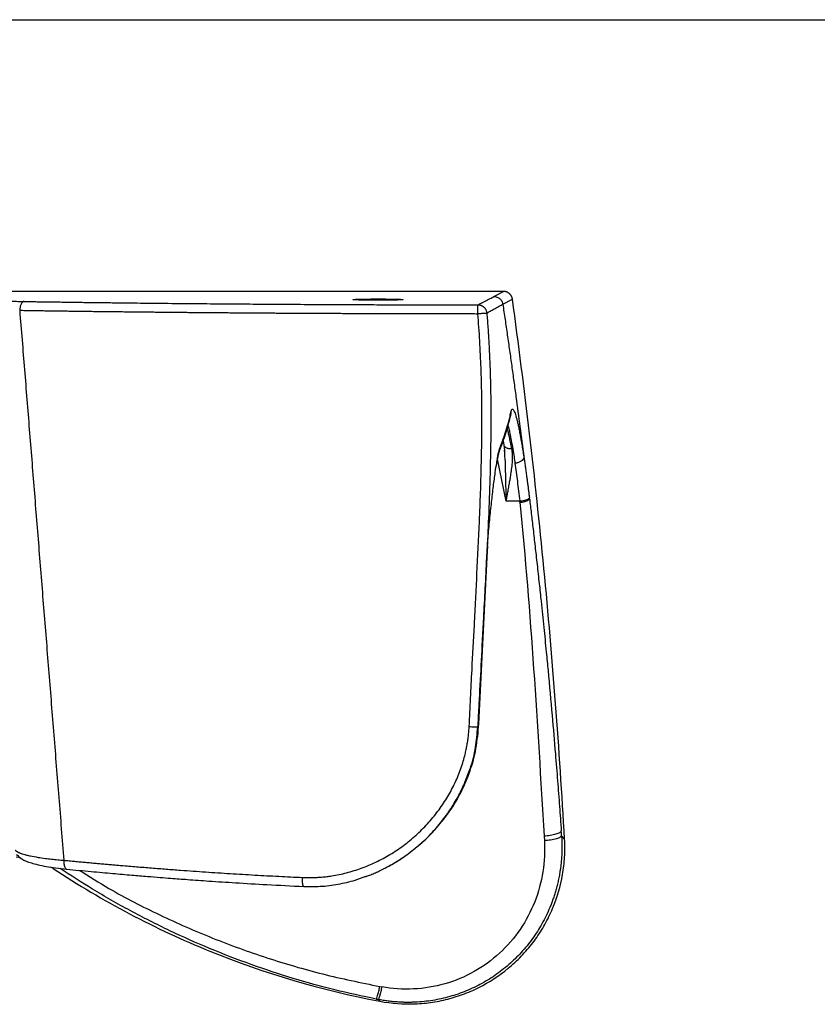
# Model space of a CAD drawing. Header units: millimetres. Extents: x 0 to 1118, y 0 to 864.
# Tile 50 of 67: x 512 to 691, y 643 to 864. Entities that reach past the tile are written whole.
import ezdxf

# ---------------------------------------------------------------- set-up
doc = ezdxf.new("R2010")
doc.units = ezdxf.units.MM

msp = doc.modelspace()

# ---------------------------------------------------------------- linework, layer by layer
at = {"color": 7, "linetype": 'Continuous'}
msp.add_line((0, 863.6), (1117.6, 863.6), dxfattribs=at)
for p, q in [((620.64, 802.72), (154.37, 802.72)), ((618.48, 801.58), (620.64, 802.72)), ((620.46, 799.85), (622.62, 800.99)), ((622.24, 775.03), (622.25, 775.06)), ((620.53, 769.27), (620.72, 768.27)), ((620.72, 768.27), (620.83, 767.13)), ((619.83, 767.33), (619.85, 767.38)), ((620.83, 767.13), (620.85, 766.89)), ((621.25, 755.73), (619.29, 765.13)), ((624.25, 755.75), (621.25, 755.73)), ((624.28, 755.51), (624.25, 755.75)), ((626.45, 756.26), (626.42, 756.5)), ((616.9, 743.2), (617.06, 745.78)), ((616.94, 743.19), (617.1, 745.74)), ((615.08, 705.79), (616.93, 743.1)), ((616.91, 743.1), (616.89, 743.11)), ((614.98, 705.8), (614.95, 705.19)), ((615.05, 705.18), (615.08, 705.79)), ((629.71, 680.76), (629.78, 679.65)), ((633.64, 680.78), (634.31, 679.99)), ((512.38, 675.82), (511.36, 675.97)), ((519.62, 673.48), (519.04, 673.76)), ((593.73, 673.36), (593.83, 673.41)), ((592.89, 647), (593.34, 646.92)), ((592.51, 644.09), (592.92, 643.7))]:
    msp.add_line(p, q)
at = {"flags": 128}
msp.add_lwpolyline([(622.29, 775.69), (622.29, 775.32), (622.23, 775.01)], dxfattribs=at)
for centre, radius, start, end in [((618.27, 768.01), 1.7, 338.3625, 4.1084), ((624.47, 758.48), 2.97, 266.2965, 311.8502)]:
    msp.add_arc(centre, radius, start, end)
for points, knots in [([(504.46, 800.84), (504.47, 800.83), (504.5, 800.83), (504.55, 800.81), (504.61, 800.8), (504.69, 800.79), (504.77, 800.78), (504.86, 800.77), (504.96, 800.76), (505.08, 800.75), (505.2, 800.74), (505.51, 800.71), (506.09, 800.68), (507.12, 800.63), (508.36, 800.58), (509.52, 800.55), (510.46, 800.52), (511.11, 800.51), (511.78, 800.5), (512.48, 800.48), (512.97, 800.47), (513.21, 800.47)], [0, 0, 0, 0, 0.025024, 0.049996, 0.07493, 0.099839, 0.124739, 0.149642, 0.174562, 0.199514, 0.224512, 0.249568, 0.37453, 0.49957, 0.62467, 0.749808, 0.799965, 0.849951, 0.899879, 0.949858, 1, 1, 1, 1]), ([(614.89, 799.72), (615.02, 799.78), (615.28, 799.92), (615.63, 800.1), (616.05, 800.31), (616.69, 800.64), (617.55, 801.09), (618.2, 801.43), (618.48, 801.58)], [0, 0, 0, 0, 0.104009, 0.225788, 0.285636, 0.451179, 0.75683, 1, 1, 1, 1]), ([(618.48, 801.58), (618.7, 801.58), (618.94, 801.54), (619.39, 801.37), (619.61, 801.25), (619.98, 800.92), (620.14, 800.72), (620.36, 800.29), (620.43, 800.06), (620.46, 799.85)], [0, 0, 0, 0, 0.25, 0.25, 0.5, 0.5, 0.75, 0.75, 1, 1, 1, 1]), ([(622.62, 800.99), (622.61, 801.04), (622.6, 801.13), (622.56, 801.27), (622.52, 801.41), (622.46, 801.54), (622.4, 801.67), (622.33, 801.8), (622.24, 801.92), (622.15, 802.03), (622.06, 802.13), (621.94, 802.24), (621.79, 802.36), (621.61, 802.47), (621.4, 802.58), (621.16, 802.66), (620.91, 802.71), (620.73, 802.72), (620.64, 802.72)], [0, 0, 0, 0, 0.048962, 0.098508, 0.148513, 0.198841, 0.249356, 0.299915, 0.350373, 0.400591, 0.450429, 0.499755, 0.569131, 0.64517, 0.727253, 0.814516, 0.905862, 1, 1, 1, 1]), ([(634.31, 679.99), (633.18, 700.23), (631.64, 720.44), (627.74, 760.79), (625.39, 780.91), (622.62, 800.99)], [0, 0, 0, 0, 0.5, 0.5, 1, 1, 1, 1]), ([(513.21, 800.47), (513.09, 800.47), (512.96, 800.42), (512.72, 800.22), (512.6, 800.07), (512.4, 799.69), (512.32, 799.46), (512.21, 798.98), (512.19, 798.73), (512.18, 798.5)], [0, 0, 0, 0, 0.25, 0.25, 0.5, 0.5, 0.75, 0.75, 1, 1, 1, 1]), ([(513.21, 800.47), (513.64, 800.46), (514.49, 800.45), (515.77, 800.43), (517.06, 800.41), (518.35, 800.39), (519.65, 800.37), (520.95, 800.36), (522.25, 800.34), (523.57, 800.32), (524.88, 800.3), (526.21, 800.28), (527.53, 800.27), (528.86, 800.25), (530.2, 800.23), (531.54, 800.22), (532.89, 800.2), (534.24, 800.18), (535.6, 800.17), (538.55, 800.13), (543.13, 800.08), (549.39, 800.02), (555.72, 799.97), (562.12, 799.92), (568.59, 799.87), (575.1, 799.83), (581.66, 799.8), (586.94, 799.78), (590.92, 799.76), (593.57, 799.75), (596.23, 799.75), (598.89, 799.74), (601.55, 799.73), (604.21, 799.73), (606.88, 799.72), (609.55, 799.72), (612.22, 799.72), (614, 799.72), (614.89, 799.72)], [0, 0, 0, 0, 0.0139023, 0.0277985, 0.0416893, 0.0555756, 0.0694581, 0.0833375, 0.0972145, 0.1110901, 0.1249648, 0.1388395, 0.1527149, 0.1665917, 0.1804708, 0.1943529, 0.2082387, 0.222129, 0.2360245, 0.249926, 0.312477, 0.3749613, 0.4374478, 0.5000054, 0.5625534, 0.6250336, 0.6875151, 0.7500669, 0.775086, 0.8000876, 0.8250762, 0.8500561, 0.8750317, 0.9000074, 0.9249877, 0.949977, 0.9749796, 1, 1, 1, 1]), ([(614.87, 797.74), (614.87, 797.98), (614.87, 798.22), (614.88, 798.7), (614.88, 798.93), (614.88, 799.12)], [0, 0, 0, 0, 0.5, 0.5, 1, 1, 1, 1]), ([(614.88, 799.12), (614.88, 799.31), (614.88, 799.47), (614.89, 799.66), (614.89, 799.71), (614.89, 799.72)], [0, 0, 0, 0, 0.5, 0.5, 1, 1, 1, 1]), ([(614.89, 799.72), (614.92, 799.72), (614.98, 799.72), (615.1, 799.71), (615.25, 799.69), (615.43, 799.65), (615.6, 799.59), (615.77, 799.52), (615.91, 799.44), (616.07, 799.34), (616.24, 799.2), (616.39, 799.05), (616.51, 798.9), (616.6, 798.77), (616.72, 798.55), (616.81, 798.31), (616.86, 798.1), (616.87, 797.99), (616.88, 797.92), (616.88, 797.89), (616.89, 797.88)], [0, 0, 0, 0, 0.0297332, 0.0599562, 0.1209177, 0.1823359, 0.2437283, 0.3052328, 0.3675915, 0.3993575, 0.4944664, 0.5887009, 0.6210761, 0.6843254, 0.747647, 0.8740954, 0.9371764, 0.9686196, 0.988479, 1, 1, 1, 1]), ([(616.89, 797.88), (616.97, 797.93), (617.17, 798.04), (617.49, 798.21), (617.88, 798.43), (618.31, 798.67), (618.94, 799.02), (619.55, 799.36), (620.11, 799.66), (620.35, 799.79), (620.46, 799.85)], [0, 0, 0, 0, 0.075584, 0.1653252, 0.269225, 0.3965589, 0.5238858, 0.7978232, 0.9019869, 1, 1, 1, 1]), ([(620.46, 799.85), (620.63, 798.7), (620.98, 796.4), (621.48, 792.96), (621.98, 789.5), (622.46, 786.05), (622.94, 782.59), (623.26, 780.28), (623.42, 779.13)], [0, 0, 0, 0, 0.166334, 0.332801, 0.499401, 0.666134, 0.833, 1, 1, 1, 1]), ([(512.18, 798.5), (512.6, 798.49), (513.42, 798.48), (514.67, 798.46), (515.92, 798.44), (517.18, 798.42), (518.44, 798.4), (519.7, 798.38), (520.98, 798.37), (522.25, 798.35), (523.53, 798.33), (524.82, 798.31), (526.11, 798.3), (527.4, 798.28), (528.7, 798.26), (530, 798.25), (531.31, 798.23), (532.62, 798.22), (533.93, 798.2), (535.25, 798.19), (536.58, 798.17), (537.9, 798.16), (539.23, 798.14), (540.57, 798.13), (541.91, 798.12), (543.25, 798.1), (544.59, 798.09), (545.94, 798.07), (547.3, 798.06), (548.65, 798.05), (550.01, 798.04), (551.37, 798.02), (552.74, 798.01), (554.11, 798), (555.48, 797.99), (556.85, 797.98), (558.23, 797.97), (559.61, 797.96), (560.99, 797.95), (562.38, 797.94), (563.77, 797.93), (565.16, 797.92), (566.55, 797.91), (567.95, 797.9), (569.35, 797.89), (570.75, 797.88), (572.15, 797.87), (573.55, 797.86), (574.96, 797.86), (576.37, 797.85), (577.78, 797.84), (579.19, 797.84), (580.61, 797.83), (582.02, 797.82), (583.44, 797.82), (584.86, 797.81), (586.28, 797.8), (587.7, 797.8), (589.12, 797.79), (590.54, 797.79), (591.97, 797.78), (593.4, 797.78), (594.82, 797.77), (596.25, 797.77), (597.68, 797.77), (599.11, 797.76), (600.54, 797.76), (601.97, 797.76), (603.41, 797.76), (604.84, 797.75), (606.27, 797.75), (607.7, 797.75), (609.14, 797.75), (610.57, 797.75), (612.01, 797.75), (613.44, 797.74), (614.4, 797.74), (614.87, 797.74)], [0, 0, 0, 0, 0.0133802, 0.0267597, 0.0401383, 0.053516, 0.0668928, 0.0802685, 0.0936432, 0.1070167, 0.1203891, 0.1337601, 0.1471299, 0.1604982, 0.1738652, 0.1872308, 0.2005951, 0.213958, 0.2273196, 0.2406799, 0.2540388, 0.2673965, 0.2807528, 0.2941078, 0.3074615, 0.320814, 0.3341652, 0.3475151, 0.3608637, 0.374211, 0.3875571, 0.4009019, 0.4142453, 0.4275875, 0.4409283, 0.4542678, 0.467606, 0.4809429, 0.4942784, 0.5076126, 0.5209454, 0.5342769, 0.547607, 0.5609358, 0.5742632, 0.5875892, 0.6009139, 0.6142371, 0.627559, 0.6408795, 0.6541985, 0.6675162, 0.6808324, 0.6941472, 0.7074606, 0.7207725, 0.7340831, 0.7473922, 0.7606999, 0.7740062, 0.7873111, 0.8006147, 0.8139169, 0.8272177, 0.8405171, 0.8538153, 0.867112, 0.8804075, 0.8937016, 0.9069944, 0.9202857, 0.9335755, 0.9468638, 0.9601505, 0.9734354, 0.9867186, 1, 1, 1, 1]), ([(512.18, 798.5), (512.54, 794.06), (513.26, 785.16), (514.34, 771.76), (515.42, 758.26), (516.51, 744.67), (517.61, 730.98), (518.72, 717.19), (519.83, 703.31), (520.95, 689.33), (521.7, 679.97), (522.07, 675.28)], [0, 0, 0, 0, 0.107989, 0.216759, 0.326309, 0.436639, 0.54775, 0.659642, 0.772314, 0.885767, 1, 1, 1, 1]), ([(612.93, 705.24), (613.14, 709.47), (613.52, 717.06), (614.01, 726.57), (614.39, 733.74), (614.79, 741.46), (615.17, 749.44), (615.49, 757.5), (615.67, 763.89), (615.78, 770.18), (615.8, 776.52), (615.7, 782.59), (615.52, 787.61), (615.31, 791.62), (615.11, 794.7), (614.95, 796.73), (614.87, 797.74)], [0, 0, 0, 0, 0.137134, 0.246337, 0.308279, 0.370049, 0.49657, 0.567236, 0.63136, 0.703631, 0.771089, 0.836829, 0.900213, 0.933859, 0.96712, 1, 1, 1, 1]), ([(616.89, 797.88), (616.93, 797.34), (617.01, 796.25), (617.13, 794.61), (617.24, 792.97), (617.34, 791.31), (617.42, 789.64), (617.5, 787.97), (617.57, 786.28), (617.63, 784.58), (617.68, 782.88), (617.72, 781.16), (617.75, 779.44), (617.77, 777.7), (617.8, 774.36), (617.77, 769.02), (617.64, 762.81), (617.47, 757.32), (617.26, 751.8), (616.89, 743.92), (616.37, 734.05), (615.82, 723.86), (615.33, 714.34), (615.02, 708.28), (614.86, 705.13)], [0, 0, 0, 0, 0.017577, 0.035257, 0.053038, 0.07092, 0.088901, 0.106982, 0.125162, 0.143443, 0.161825, 0.180309, 0.198896, 0.21759, 0.236392, 0.306659, 0.390205, 0.437194, 0.48415, 0.568695, 0.692024, 0.803753, 0.898184, 1, 1, 1, 1]), ([(614.87, 797.74), (614.92, 797.75), (615, 797.75), (615.13, 797.76), (615.25, 797.77), (615.37, 797.78), (615.5, 797.79), (615.69, 797.81), (615.96, 797.83), (616.25, 797.85), (616.5, 797.86), (616.69, 797.88), (616.82, 797.88), (616.87, 797.88), (616.88, 797.88), (616.89, 797.88)], [0, 0, 0, 0, 0.041953, 0.083329, 0.124475, 0.165731, 0.207422, 0.24985, 0.370346, 0.499856, 0.611251, 0.736211, 0.844983, 0.972517, 1, 1, 1, 1]), ([(619.86, 767.39), (620.35, 768.66), (621.32, 771.2), (621.94, 773.75), (622.24, 775.03)], [0, 0, 0, 0, 0.500046, 1, 1, 1, 1]), ([(619.97, 768.13), (620.04, 768.31), (620.19, 768.66), (620.39, 769.19), (620.58, 769.71), (620.82, 770.38), (621.09, 771.19), (621.41, 772.23), (621.72, 773.33), (622.02, 774.49), (622.19, 775.26), (622.28, 775.65)], [0, 0, 0, 0, 0.071645, 0.141927, 0.210819, 0.278293, 0.407643, 0.534136, 0.691726, 0.847094, 1, 1, 1, 1]), ([(622.24, 775.03), (622.26, 775.12), (622.3, 775.32), (622.29, 775.53), (622.28, 775.65)], [0, 0, 0, 0, 0.451555, 1, 1, 1, 1]), ([(622.29, 775.69), (622.3, 775.72), (622.31, 775.79), (622.34, 775.89), (622.37, 775.98), (622.39, 776.05), (622.42, 776.12), (622.45, 776.18), (622.48, 776.23), (622.55, 776.31), (622.65, 776.36), (622.79, 776.27), (622.95, 776.04), (623.12, 775.67), (623.3, 775.17), (623.48, 774.54), (623.68, 773.79), (623.85, 773.07), (623.98, 772.44), (624.09, 771.95), (624.19, 771.43), (624.26, 771.06), (624.3, 770.87)], [0, 0, 0, 0, 0.021529, 0.043066, 0.064621, 0.086204, 0.107823, 0.129489, 0.151211, 0.172998, 0.258458, 0.344396, 0.428638, 0.513195, 0.595817, 0.678608, 0.759571, 0.840595, 0.880471, 0.920292, 0.960116, 1, 1, 1, 1]), ([(622.5, 767.46), (622.4, 767.95), (622.21, 768.87), (621.95, 770.07), (621.7, 771.18), (621.55, 771.77), (621.47, 772.09)], [0, 0, 0, 0, 0.261668, 0.491779, 0.731721, 1, 1, 1, 1]), ([(621.63, 772.7), (621.69, 772.47), (621.83, 771.95), (622.07, 770.84), (622.37, 769.32), (622.68, 767.53), (622.96, 765.8), (623.12, 764.69), (623.19, 764.21)], [0, 0, 0, 0, 0.126645, 0.294516, 0.49634, 0.70409, 0.871984, 1, 1, 1, 1]), ([(624.3, 770.87), (624.32, 770.77), (624.36, 770.55), (624.42, 770.22), (624.48, 769.88), (624.54, 769.54), (624.61, 769.18), (624.67, 768.82), (624.75, 768.36), (624.84, 767.79), (624.95, 767.1), (625.07, 766.39), (625.14, 765.9), (625.18, 765.66)], [0, 0, 0, 0, 0.071204, 0.142331, 0.213412, 0.284481, 0.355569, 0.426709, 0.497933, 0.623459, 0.748865, 0.874323, 1, 1, 1, 1]), ([(619.1, 764.27), (619.12, 764.44), (619.28, 765.48), (619.55, 766.86), (619.82, 767.67), (619.95, 768.08)], [0, 0, 0, 0, 0.08624, 0.543945, 1, 1, 1, 1]), ([(619.82, 767.31), (619.83, 767.34), (619.9, 767.47), (619.95, 767.73), (619.95, 767.97), (619.95, 768.08)], [0, 0, 0, 0, 0.11197, 0.568654, 1, 1, 1, 1]), ([(622.5, 767.46), (622.27, 767.45), (621.92, 767.44), (621.5, 767.56), (621.21, 767.69), (620.97, 767.88), (620.8, 768.06), (620.76, 768.21), (620.75, 768.27)], [0, 0, 0, 0, 0.282009, 0.433877, 0.588986, 0.744096, 0.895965, 1, 1, 1, 1]), ([(619.09, 764), (619.1, 764.05), (619.15, 764.38), (619.25, 764.96), (619.41, 765.82), (619.62, 766.73), (619.75, 767.09), (619.82, 767.3)], [0, 0, 0, 0, 0.028102, 0.188039, 0.386163, 0.647193, 1, 1, 1, 1]), ([(620.77, 767.13), (620.85, 766.28), (621.05, 764.09), (621.02, 760.23), (621.17, 757.23), (621.25, 755.73)], [0, 0, 0, 0, 0.240998, 0.619809, 1, 1, 1, 1]), ([(621.25, 755.73), (621.27, 755.88), (621.32, 756.2), (621.4, 756.69), (621.49, 757.2), (621.59, 757.74), (621.69, 758.3), (621.79, 758.88), (621.91, 759.55), (622.05, 760.33), (622.18, 761.11), (622.32, 761.95), (622.47, 763.02), (622.61, 764.25), (622.66, 765.31), (622.65, 766.03), (622.62, 766.55), (622.58, 767.02), (622.52, 767.32), (622.5, 767.46)], [0, 0, 0, 0, 0.035004, 0.072134, 0.111392, 0.152787, 0.196328, 0.24202, 0.289863, 0.355579, 0.431449, 0.479602, 0.565646, 0.701247, 0.8041, 0.857018, 0.907305, 0.954963, 1, 1, 1, 1]), ([(625.18, 765.66), (625.18, 765.64), (625.18, 765.58), (625.17, 765.47), (625.11, 765.27), (624.95, 765.01), (624.67, 764.75), (624.32, 764.53), (623.99, 764.39), (623.71, 764.31), (623.51, 764.27), (623.4, 764.25), (623.33, 764.24), (623.26, 764.23), (623.21, 764.22), (623.19, 764.21)], [0, 0, 0, 0, 0.0242785, 0.0832969, 0.1801926, 0.3185625, 0.4996978, 0.6257117, 0.7499197, 0.8500119, 0.9100423, 0.9326745, 0.9550298, 0.9795278, 1, 1, 1, 1]), ([(625.18, 765.66), (625.21, 765.47), (625.26, 765.13), (625.36, 764.42), (625.49, 763.53), (625.65, 762.43), (625.8, 761.36), (625.93, 760.36), (626.06, 759.42), (626.18, 758.46), (626.3, 757.49), (626.38, 756.83), (626.42, 756.5)], [0, 0, 0, 0, 0.0666734, 0.1256295, 0.2507255, 0.3756777, 0.5007244, 0.600722, 0.7005003, 0.8002073, 0.8999912, 1, 1, 1, 1]), ([(617.06, 745.78), (617.1, 746.33), (617.22, 748.31), (617.54, 751.61), (617.95, 755.55), (618.37, 759.11), (618.75, 762.1), (618.99, 763.6), (619.1, 764.27)], [0, 0, 0, 0, 0.073205, 0.265409, 0.459176, 0.651264, 0.843117, 1, 1, 1, 1]), ([(623.19, 764.21), (623.37, 762.94), (623.55, 761.58), (623.91, 758.75), (624.08, 757.27), (624.25, 755.75)], [0, 0, 0, 0, 0.5, 0.5, 1, 1, 1, 1]), ([(624.25, 755.75), (624.51, 755.78), (624.78, 755.82), (625.3, 755.92), (625.55, 755.99), (625.97, 756.13), (626.14, 756.21), (626.36, 756.36), (626.41, 756.44), (626.42, 756.5)], [0, 0, 0, 0, 0.25, 0.25, 0.5, 0.5, 0.75, 0.75, 1, 1, 1, 1]), ([(624.28, 755.51), (625.52, 743.08), (626.51, 730.63), (628.24, 705.7), (628.98, 693.23), (629.71, 680.76)], [0, 0, 0, 0, 0.5, 0.5, 1, 1, 1, 1]), ([(626.45, 756.26), (626.58, 755.17), (626.85, 752.9), (627.27, 749.36), (627.71, 745.56), (628.16, 741.49), (628.61, 737.37), (629.12, 732.67), (629.64, 727.56), (630.16, 722.39), (630.8, 715.8), (631.49, 708.2), (632.19, 699.97), (632.73, 693.18), (633.17, 687.44), (633.44, 683.71), (633.56, 681.89)], [0, 0, 0, 0, 0.044132, 0.091829, 0.143092, 0.197921, 0.256317, 0.309431, 0.388055, 0.462525, 0.51859, 0.653764, 0.769267, 0.850078, 0.926989, 1, 1, 1, 1]), ([(614.98, 705.8), (615.13, 708.79), (615.42, 714.55), (615.83, 722.45), (616.2, 729.59), (616.55, 736.26), (616.77, 740.79), (616.89, 743.11)], [0, 0, 0, 0, 0.2400375, 0.4634596, 0.635496, 0.8142168, 1, 1, 1, 1]), ([(616.9, 743.2), (616.92, 743.2), (616.95, 743.19), (616.94, 743.19), (616.94, 743.19)], [0, 0, 0, 0, 0.94891, 1, 1, 1, 1]), ([(616.92, 743.1), (616.93, 743.1), (616.94, 743.1), (616.92, 743.1), (616.91, 743.1)], [0, 0, 0, 0, 0.365788, 1, 1, 1, 1]), ([(575.56, 671.43), (575.74, 671.42), (576.1, 671.41), (576.65, 671.4), (577.19, 671.39), (577.74, 671.4), (578.28, 671.42), (578.83, 671.44), (579.38, 671.48), (579.93, 671.52), (580.47, 671.57), (581.02, 671.64), (581.57, 671.71), (583.06, 671.93), (585.48, 672.43), (588.8, 673.47), (592.06, 674.83), (595.22, 676.54), (598.23, 678.55), (601.05, 680.86), (603.63, 683.42), (605.94, 686.2), (607.95, 689.15), (609.63, 692.24), (610.98, 695.43), (611.77, 697.97), (612.2, 699.79), (612.42, 700.87), (612.61, 701.96), (612.75, 703.05), (612.87, 704.15), (612.91, 704.88), (612.93, 705.24)], [0, 0, 0, 0, 0.009941, 0.01988, 0.029821, 0.039767, 0.049719, 0.059682, 0.069656, 0.079646, 0.089654, 0.099683, 0.109735, 0.119812, 0.181615, 0.243924, 0.307874, 0.372156, 0.437317, 0.50254, 0.567588, 0.632374, 0.696017, 0.759205, 0.82067, 0.881613, 0.901496, 0.921289, 0.941013, 0.960692, 0.980347, 1, 1, 1, 1]), ([(606.52, 683.68), (606.91, 684.15), (608.14, 685.61), (609.82, 688.23), (611.76, 691.85), (613.37, 695.95), (614.56, 700.56), (614.82, 703.66), (614.95, 705.19)], [0, 0, 0, 0, 0.079082, 0.243284, 0.395323, 0.603335, 0.803642, 1, 1, 1, 1]), ([(606.54, 683.68), (607.35, 684.69), (609.03, 686.8), (611.17, 690.51), (613.06, 694.79), (614.53, 699.75), (614.87, 703.32), (615.05, 705.18)], [0, 0, 0, 0, 0.1650403, 0.3444964, 0.543426, 0.7619061, 1, 1, 1, 1]), ([(612.61, 694.48), (612.81, 694.98), (613.62, 696.94), (614.44, 700.52), (614.72, 703.62), (614.86, 705.13)], [0, 0, 0, 0, 0.1459982, 0.5825097, 1, 1, 1, 1]), ([(612.93, 705.24), (613.12, 705.23), (613.32, 705.22), (613.71, 705.2), (613.91, 705.19), (614.27, 705.17), (614.43, 705.16), (614.69, 705.14), (614.79, 705.14), (614.86, 705.13)], [0, 0, 0, 0, 0.25, 0.25, 0.5, 0.5, 0.75, 0.75, 1, 1, 1, 1]), ([(614.95, 705.19), (614.95, 705.19), (614.94, 705.19), (614.92, 705.18), (614.9, 705.16), (614.88, 705.15), (614.87, 705.14), (614.86, 705.13), (614.86, 705.13)], [0, 0, 0, 0, 0.107645, 0.246895, 0.49437, 0.745318, 0.889964, 1, 1, 1, 1]), ([(614.95, 705.19), (614.99, 705.19), (615.05, 705.18), (615.05, 705.18), (615.04, 705.18)], [0, 0, 0, 0, 0.567003, 1, 1, 1, 1]), ([(614.98, 705.8), (615.02, 705.8), (615.08, 705.79), (615.08, 705.79), (615.07, 705.79)], [0, 0, 0, 0, 0.5684711, 1, 1, 1, 1]), ([(589.69, 671.6), (590, 671.71), (590.65, 671.96), (591.66, 672.37), (592.74, 672.86), (593.89, 673.42), (595.11, 674.07), (596.78, 675.04), (598.64, 676.27), (600.44, 677.63), (601.47, 678.5), (601.99, 678.95), (602.16, 679.1), (602.3, 679.22), (603.43, 680.24), (605.38, 682.22), (607.84, 685.29), (609.8, 688.32), (611.45, 691.34), (612.22, 693.43), (612.61, 694.48)], [0, 0, 0, 0, 0.030031, 0.062882, 0.098555, 0.137049, 0.178366, 0.222503, 0.311076, 0.378406, 0.42448, 0.432676, 0.439543, 0.44508, 0.449288, 0.576032, 0.693275, 0.801016, 0.899223, 1, 1, 1, 1]), ([(593.82, 673.42), (594.77, 673.92), (596.82, 675), (599.78, 677.04), (602.67, 679.46), (604.94, 681.69), (606.12, 683.18), (606.52, 683.68)], [0, 0, 0, 0, 0.195667, 0.424299, 0.654097, 0.883931, 1, 1, 1, 1]), ([(629.71, 680.76), (630.16, 680.79), (630.65, 680.84), (631.58, 680.98), (632.02, 681.08), (632.76, 681.3), (633.06, 681.42), (633.45, 681.66), (633.55, 681.78), (633.56, 681.89)], [0, 0, 0, 0, 0.25, 0.25, 0.5, 0.5, 0.75, 0.75, 1, 1, 1, 1]), ([(592.92, 643.7), (595.54, 643.2), (598.17, 643.01), (602.11, 643.17), (603.43, 643.29), (606.06, 643.7), (607.36, 643.97), (609.9, 644.66), (611.14, 645.08), (613.59, 646.05), (614.79, 646.61), (618.31, 648.5), (620.47, 650), (622.95, 652.16), (623.43, 652.61), (624.37, 653.54), (624.84, 654.02), (626.18, 655.5), (627.01, 656.52), (628.55, 658.66), (629.26, 659.77), (630.22, 661.49), (630.53, 662.07), (631.11, 663.26), (631.38, 663.87), (632.67, 666.94), (633.41, 669.46), (633.97, 672.71), (634.06, 673.36), (634.21, 674.67), (634.27, 675.34), (634.39, 677.33), (634.39, 678.66), (634.31, 679.99)], [0, 0, 0, 0, 0.125, 0.125, 0.1875, 0.1875, 0.25, 0.25, 0.3125, 0.3125, 0.375, 0.375, 0.5, 0.5, 0.53125, 0.53125, 0.5625, 0.5625, 0.625, 0.625, 0.6875, 0.6875, 0.71875, 0.71875, 0.75, 0.75, 0.875, 0.875, 0.90625, 0.90625, 0.9375, 0.9375, 1, 1, 1, 1]), ([(629.78, 679.65), (629.91, 677.33), (629.8, 675), (629.08, 670.41), (628.47, 668.15), (626.76, 663.81), (625.67, 661.73), (623.03, 657.86), (621.48, 656.07), (618.01, 652.88), (616.09, 651.49), (611.96, 649.17), (609.76, 648.25), (605.19, 646.94), (602.82, 646.56), (598.07, 646.33), (595.68, 646.49), (593.34, 646.92)], [0, 0, 0, 0, 0.125, 0.125, 0.25, 0.25, 0.375, 0.375, 0.5, 0.5, 0.625, 0.625, 0.75, 0.75, 0.875, 0.875, 1, 1, 1, 1]), ([(633.64, 680.78), (633.62, 680.67), (633.53, 680.55), (633.13, 680.31), (632.84, 680.18), (632.1, 679.97), (631.65, 679.87), (630.72, 679.73), (630.23, 679.68), (629.78, 679.65)], [0, 0, 0, 0, 0.25, 0.25, 0.5, 0.5, 0.75, 0.75, 1, 1, 1, 1]), ([(633.64, 680.78), (633.65, 680.61), (633.68, 680.22), (633.71, 679.56), (633.73, 678.73), (633.72, 677.74), (633.69, 676.62), (633.61, 675.47), (633.51, 674.38), (633.39, 673.42), (633.29, 672.82), (633.25, 672.54)], [0, 0, 0, 0, 0.061395, 0.141782, 0.241615, 0.361444, 0.501911, 0.648658, 0.780962, 0.898241, 1, 1, 1, 1]), ([(511.2, 677.55), (511.21, 677.53), (511.24, 677.49), (511.3, 677.43), (511.37, 677.37), (511.46, 677.31), (511.56, 677.24), (511.67, 677.18), (511.8, 677.11), (511.95, 677.04), (512.12, 676.96), (512.36, 676.87), (512.74, 676.73), (513.34, 676.55), (513.99, 676.39), (514.96, 676.18), (516.17, 675.95), (517.58, 675.75), (518.61, 675.62), (519.3, 675.54), (520, 675.46), (520.69, 675.4), (521.38, 675.34), (521.84, 675.3), (522.07, 675.28)], [0, 0, 0, 0, 0.021808, 0.044329, 0.067567, 0.091525, 0.116207, 0.141616, 0.167752, 0.194615, 0.222205, 0.250519, 0.306517, 0.376161, 0.461804, 0.501804, 0.638986, 0.752082, 0.796387, 0.839518, 0.881454, 0.922185, 0.961701, 1, 1, 1, 1]), ([(511.5, 676.6), (511.84, 676.24), (512.54, 675.48), (514.35, 674.79), (516.29, 674.26), (518.11, 673.89), (520.25, 673.55), (521.89, 673.37), (522.73, 673.28)], [0, 0, 0, 0, 0.209875, 0.446048, 0.574236, 0.709182, 0.851032, 1, 1, 1, 1]), ([(522.07, 675.28), (522.07, 675.15), (522.05, 674.87), (522.08, 674.46), (522.16, 674.07), (522.28, 673.73), (522.44, 673.47), (522.59, 673.33), (522.69, 673.3), (522.73, 673.29)], [0, 0, 0, 0, 0.139661, 0.289277, 0.446148, 0.606596, 0.766409, 0.921472, 1, 1, 1, 1]), ([(522.07, 675.28), (522.49, 675.24), (523.3, 675.17), (524.53, 675.05), (525.74, 674.94), (526.94, 674.83), (528.13, 674.72), (529.3, 674.62), (530.46, 674.51), (531.61, 674.41), (532.75, 674.31), (533.87, 674.21), (535.74, 674.05), (538.35, 673.84), (541.7, 673.57), (544.99, 673.31), (548.1, 673.08), (551.05, 672.86), (553.84, 672.67), (556.61, 672.48), (559.37, 672.31), (562.12, 672.14), (564.84, 671.98), (567.55, 671.83), (570.24, 671.69), (572.9, 671.55), (574.68, 671.47), (575.56, 671.43)], [0, 0, 0, 0, 0.0244722, 0.0486265, 0.0724629, 0.0959813, 0.1191818, 0.1420643, 0.1646289, 0.1868756, 0.2088044, 0.2304152, 0.2517081, 0.3165762, 0.3799747, 0.4419039, 0.5023642, 0.5544715, 0.6060573, 0.6571218, 0.7076653, 0.757688, 0.8071902, 0.8561722, 0.9046343, 0.9525768, 1, 1, 1, 1]), ([(519.72, 673.42), (530.77, 666.11), (542.56, 659.9), (567.11, 649.93), (579.89, 646.16), (592.91, 643.7)], [0, 0, 0, 0, 0.5, 0.5, 1, 1, 1, 1]), ([(592.06, 644.18), (588.96, 644.84), (582.7, 646.18), (573.38, 648.78), (564.01, 651.86), (554.8, 655.42), (545.74, 659.46), (536.99, 663.9), (528.77, 668.55), (523.67, 671.89), (521.28, 673.45)], [0, 0, 0, 0, 0.122658, 0.247797, 0.375427, 0.505559, 0.631793, 0.761636, 0.888343, 1, 1, 1, 1]), ([(522.73, 673.28), (524.55, 673.11), (527.97, 672.79), (532.85, 672.35), (537.06, 671.98), (540.6, 671.69), (543.52, 671.46), (546.51, 671.22), (550.14, 670.95), (554.95, 670.61), (560.88, 670.22), (567.95, 669.8), (573.09, 669.55), (575.84, 669.41)], [0, 0, 0, 0, 0.1088572, 0.2040073, 0.2854419, 0.3531622, 0.4071691, 0.4524086, 0.5222397, 0.6119144, 0.7214419, 0.8508146, 1, 1, 1, 1]), ([(525.58, 673.02), (527.77, 671.65), (533.58, 668.02), (543.53, 662.94), (555.33, 657.72), (567.54, 653.32), (580.06, 649.64), (588.61, 647.88), (592.89, 647)], [0, 0, 0, 0, 0.107139, 0.284336, 0.462102, 0.640749, 0.820073, 1, 1, 1, 1]), ([(575.84, 669.42), (575.82, 669.43), (575.78, 669.45), (575.71, 669.59), (575.64, 669.84), (575.58, 670.18), (575.55, 670.59), (575.55, 671.01), (575.56, 671.29), (575.56, 671.43)], [0, 0, 0, 0, 0.0803338, 0.2366896, 0.3975375, 0.5583853, 0.7147408, 0.8628204, 1, 1, 1, 1]), ([(575.84, 669.43), (577.08, 669.41), (579.65, 669.35), (583.52, 669.87), (586.95, 670.64), (588.98, 671.39), (589.76, 671.69)], [0, 0, 0, 0, 0.2627416, 0.5457638, 0.824333, 1, 1, 1, 1]), ([(633.25, 672.54), (633.21, 672.34), (633.15, 671.95), (633.03, 671.36), (632.91, 670.78), (632.79, 670.21), (632.65, 669.66), (632.51, 669.11), (632.36, 668.58), (632.21, 668.05), (632.05, 667.54), (631.88, 667.04), (631.72, 666.55), (631.55, 666.08), (631.37, 665.62), (631.2, 665.17), (630.56, 663.6), (629.32, 661.05), (627.15, 657.66), (624.67, 654.6), (621.83, 651.83), (618.74, 649.43), (615.38, 647.39), (611.84, 645.76), (608.12, 644.54), (604.29, 643.74), (601.32, 643.48), (599.27, 643.44), (598.17, 643.45), (597.05, 643.51), (595.92, 643.59), (594.79, 643.72), (593.65, 643.88), (592.89, 644.02), (592.51, 644.09)], [0, 0, 0, 0, 0.011093, 0.022033, 0.032815, 0.043436, 0.05389, 0.064175, 0.074286, 0.08422, 0.093974, 0.103543, 0.112925, 0.122116, 0.131114, 0.139916, 0.148519, 0.223516, 0.294074, 0.366753, 0.436959, 0.508053, 0.577874, 0.647999, 0.717842, 0.787643, 0.858134, 0.877723, 0.897573, 0.917664, 0.937974, 0.958481, 0.979164, 1, 1, 1, 1]), ([(592.06, 644.18), (592.1, 644.2), (592.15, 644.27), (592.27, 644.55), (592.34, 644.76), (592.49, 645.28), (592.58, 645.6), (592.74, 646.28), (592.82, 646.64), (592.89, 647)], [0, 0, 0, 0, 0.25, 0.25, 0.5, 0.5, 0.75, 0.75, 1, 1, 1, 1]), ([(593.34, 646.92), (593.27, 646.57), (593.19, 646.21), (593.03, 645.53), (592.95, 645.22), (592.8, 644.68), (592.72, 644.47), (592.6, 644.18), (592.55, 644.11), (592.51, 644.09)], [0, 0, 0, 0, 0.25, 0.25, 0.5, 0.5, 0.75, 0.75, 1, 1, 1, 1])]:
    msp.add_open_spline(points, degree=3, knots=knots)
for points in [[(586.85, 800.89), (586.85, 800.91), (587.15, 800.95), (588.41, 800.99), (590.29, 801.03), (592.5, 801.04), (594.72, 801.03), (596.6, 800.99), (597.86, 800.95), (598.15, 800.91), (598.15, 800.89)], [(598.15, 800.89), (598.15, 800.87), (597.86, 800.83), (596.6, 800.78), (594.72, 800.75), (592.5, 800.74), (590.29, 800.75), (588.41, 800.78), (587.15, 800.83), (586.85, 800.87), (586.85, 800.89)], [(620.64, 802.72), (620.64, 802.72), (620.64, 802.72), (620.64, 802.72)], [(622.62, 800.99), (622.62, 800.99), (622.62, 800.99), (622.62, 800.99)], [(623.42, 779.13), (624.02, 774.64), (624.61, 770.15), (625.18, 765.66)], [(622.29, 775.69), (622.29, 775.67), (622.28, 775.66), (622.28, 775.65)], [(619.97, 768.13), (619.96, 768.11), (619.96, 768.1), (619.95, 768.08)], [(616.9, 743.2), (616.89, 743.17), (616.89, 743.14), (616.89, 743.11)], [(633.64, 680.78), (633.62, 681.15), (633.59, 681.52), (633.56, 681.89)], [(519.72, 673.42), (519.69, 673.44), (519.66, 673.46), (519.62, 673.48)], [(519.72, 673.42), (519.72, 673.42), (519.72, 673.42), (519.72, 673.42)], [(592.06, 644.18), (592.21, 644.15), (592.36, 644.12), (592.51, 644.09)], [(592.92, 643.7), (592.92, 643.7), (592.92, 643.7), (592.91, 643.7)]]:
    msp.add_open_spline(points, degree=3)

doc.saveas('drawing.dxf')
